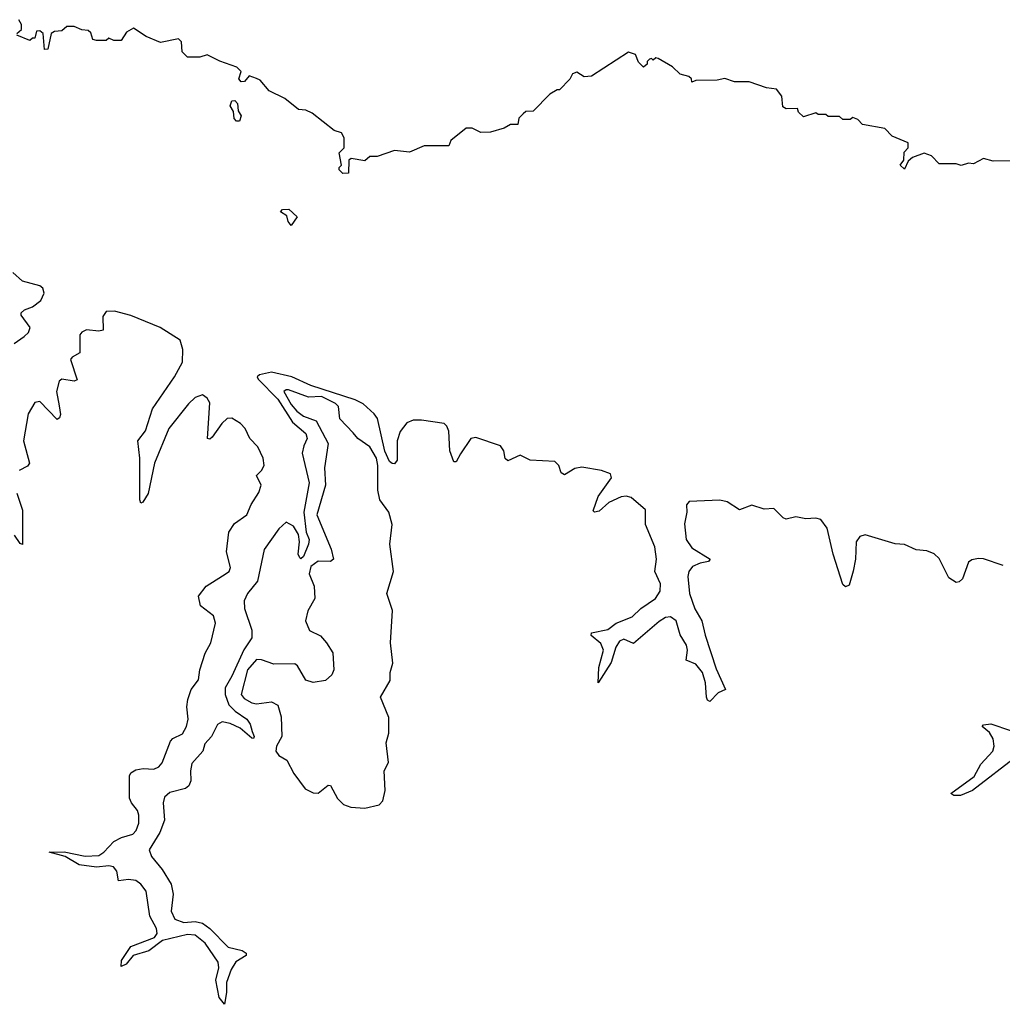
# Model space of a CAD drawing. Extents: x 2528705 to 2678277, y 911730 to 1023331.
# Tile 215 of 241: x 2632103 to 2636092, y 957568 to 961565. Entities that reach past the tile are written whole.
import ezdxf

# ---------------------------------------------------------------- set-up
doc = ezdxf.new("R2010")
doc.units = 0

msp = doc.modelspace()

# ---------------------------------------------------------------- linework, layer by layer
at = {"layer": '0CON20XD'}
for points in [[(2632091.7, 961508.3), (2632110, 961525), (2632110, 961545), (2632100, 961565)], [(2636135, 960992.5), (2636055, 960991.2), (2636015, 961001.2), (2635975, 960980), (2635955, 960982.5), (2635925, 960972.5), (2635905, 960980), (2635835, 960980), (2635805, 961012.5), (2635775, 961022.5), (2635727.5, 961005), (2635710, 960990), (2635695, 960957.5), (2635677.5, 960975), (2635692.5, 960995), (2635693, 961027), (2635710, 961045), (2635710, 961065), (2635645, 961092.5), (2635615, 961123.3), (2635525, 961140), (2635505, 961160), (2635485, 961167.5), (2635475, 961160), (2635445, 961160), (2635431.7, 961171.7), (2635385, 961172.5), (2635375, 961180), (2635345, 961180), (2635335, 961187.5), (2635285, 961170), (2635265, 961190), (2635260, 961205), (2635215, 961202.5), (2635201.7, 961211.7), (2635197.5, 961255), (2635175, 961282.5), (2635135, 961288.8), (2635065, 961313.3), (2635005, 961312.5), (2634965, 961326.7), (2634935, 961320), (2634848.3, 961318.3), (2634831.7, 961311.7), (2634830, 961325), (2634820, 961335), (2634783.9, 961343.9), (2634753.6, 961373.6), (2634695, 961407.5), (2634685, 961410), (2634675, 961400), (2634667.5, 961407.5), (2634660, 961405), (2634650, 961395), (2634650, 961385), (2634635, 961372.5), (2634615, 961392.5), (2634603.3, 961423.3), (2634575, 961433.3), (2634423.9, 961336.1), (2634395, 961333.3), (2634365, 961352), (2634346.7, 961345), (2634336.1, 961323.9), (2634295, 961280), (2634285, 961280), (2634255, 961262.5), (2634187, 961193), (2634158.3, 961191.7), (2634147, 961183), (2634130, 961165), (2634125, 961140), (2634095, 961140), (2634070, 961125), (2634015, 961108.8), (2633975, 961107.5), (2633940, 961125), (2633915, 961124), (2633853.3, 961075), (2633845, 961052.5), (2633745, 961053.3), (2633685, 961027.5), (2633625, 961033.3), (2633555, 961010), (2633525, 961010), (2633505, 960992.5), (2633448.3, 961001.7), (2633440, 960995), (2633438.3, 960941.7), (2633415, 960940), (2633400, 960955), (2633400, 960965), (2633410, 960975), (2633400, 961025), (2633420, 961045), (2633420, 961085), (2633410, 961105), (2633380, 961115), (2633290, 961185), (2633265, 961197.5), (2633235, 961200), (2633180, 961245), (2633116.2, 961276.2), (2633079.5, 961319.5), (2633065, 961326.7), (2633035, 961337.5), (2633016.1, 961313.9), (2633002.5, 961312.5), (2632993.3, 961325), (2633002.5, 961355), (2632985, 961372.5), (2632916.1, 961396.1), (2632865, 961422.5), (2632835, 961413.3), (2632785, 961412.5), (2632762.5, 961435), (2632760, 961475), (2632747.7, 961487.7), (2632675, 961472.5), (2632616.2, 961496.2), (2632565, 961531.2), (2632536.7, 961515), (2632515, 961480), (2632485, 961480), (2632465, 961490), (2632455, 961480), (2632415, 961480), (2632400, 961485), (2632391.7, 961511.7), (2632381.7, 961521.7), (2632355, 961523.3), (2632325, 961536.7), (2632295, 961537.5), (2632275, 961520), (2632245, 961517.5), (2632231.7, 961508.3), (2632217.5, 961445), (2632203.6, 961443.6), (2632198.3, 961508.3), (2632185, 961520), (2632171.7, 961518.3), (2632165, 961490), (2632155, 961490), (2632145, 961480), (2632091.7, 961501.7)], [(2632995, 961152.5), (2632983, 961153), (2632973.6, 961163.6), (2632971.7, 961191.7), (2632957.5, 961215), (2632965, 961236.2), (2632976.7, 961236.7), (2632987.5, 961225), (2632990, 961195), (2633002.5, 961175), (2632995, 961152.5)], [(2633205, 960730), (2633192.5, 960745), (2633188.3, 960768.3), (2633162.5, 960785), (2633170, 960795), (2633196.1, 960796.1), (2633230, 960765), (2633205, 960730)], [(2632080.3, 960249.7), (2632121.3, 960278.7), (2632138.7, 960295), (2632145.9, 960315), (2632109.5, 960365), (2632109.2, 960375), (2632122.6, 960387.4), (2632155, 960398.7), (2632189, 960425), (2632202.2, 960455), (2632196.9, 960475), (2632184.5, 960485), (2632115, 960504), (2632075, 960539)], [(2634625, 959174.1), (2634684.8, 959215), (2634703, 959245), (2634703.9, 959275), (2634681.2, 959325), (2634688.9, 959375), (2634681.6, 959425), (2634643.4, 959515), (2634644, 959575), (2634585, 959624.8), (2634565, 959630.6), (2634545, 959627.6), (2634495, 959604.3), (2634455, 959569.6), (2634436.2, 959566.2), (2634431.4, 959571.4), (2634450.9, 959629.1), (2634505.2, 959705), (2634501.5, 959721.5), (2634465, 959734.8), (2634385, 959748.4), (2634357.4, 959742.6), (2634315, 959717.7), (2634300.9, 959725), (2634291.4, 959755), (2634275, 959771.3), (2634175, 959776.4), (2634135, 959797.2), (2634085, 959774.1), (2634073.9, 959783.9), (2634069, 959815), (2634054.7, 959834.7), (2633955, 959869.1), (2633935, 959864.2), (2633892.7, 959802.7), (2633875, 959770.6), (2633865, 959770.6), (2633849, 959815), (2633844.8, 959895), (2633837.1, 959915), (2633825.9, 959925), (2633735, 959939.6), (2633700.7, 959939.3), (2633675, 959928.4), (2633647.5, 959892.5), (2633636.1, 959855), (2633635, 959776.2), (2633625, 959761.4), (2633615, 959762.9), (2633605, 959771.4), (2633585, 959813.1), (2633555.5, 959945.5), (2633542.6, 959965), (2633497.9, 960005), (2633465, 960021.6), (2633285, 960079.6), (2633207.5, 960115), (2633125, 960134.2), (2633076.2, 960123.8), (2633067.7, 960115), (2633070.8, 960105), (2633151.1, 960025), (2633211.1, 959931.1), (2633265.3, 959885.3), (2633270.9, 959865), (2633257.2, 959835), (2633249.7, 959805), (2633279, 959685), (2633256.4, 959565), (2633266.3, 959485), (2633278.7, 959455), (2633276.3, 959435), (2633255, 959385.4), (2633245, 959376), (2633240.1, 959380.1), (2633233.9, 959395), (2633239.5, 959445), (2633234.4, 959475), (2633215, 959508.5), (2633185, 959524.3), (2633155, 959498.3), (2633095.9, 959414.1), (2633068.4, 959285), (2633028.2, 959235), (2633014.2, 959205), (2633015.6, 959175), (2633046, 959086), (2633045.2, 959054.8), (2633012.9, 959007.1), (2632965, 958899.5), (2632937.6, 958852.4), (2632937.6, 958825), (2632952.7, 958782.7), (2632977.4, 958757.4), (2633025, 958724.5), (2633038.5, 958705), (2633047.5, 958675), (2633055.4, 958654.6), (2633053, 958647), (2633045, 958647.5), (2632998.2, 958688.1), (2632958, 958708), (2632925, 958714.8), (2632906.6, 958703.4), (2632882.2, 958655), (2632854.4, 958625.6), (2632846.3, 958595), (2632802.7, 958545), (2632796.6, 958515), (2632797.9, 958475), (2632790.5, 958455), (2632776.2, 958443.8), (2632712.5, 958427.4), (2632691.4, 958408.6), (2632686, 958385), (2632691.5, 958315), (2632672.4, 958265), (2632628.6, 958195), (2632637.8, 958167.8), (2632681.9, 958115), (2632717.8, 958055), (2632726.9, 958015), (2632718.8, 957945), (2632732.8, 957912.8), (2632769.7, 957899.7), (2632815, 957903.3), (2632845, 957897.1), (2632875, 957875.8), (2632949.8, 957799.8), (2633006.6, 957786.6), (2633023.3, 957775), (2633022.2, 957765), (2632980.6, 957739.4), (2632961.6, 957708.4), (2632943.3, 957656.7), (2632942.3, 957615), (2632935, 957567.5), (2632912.5, 957595), (2632899.6, 957665), (2632911.3, 957715), (2632908.5, 957738.5), (2632855.9, 957815.9), (2632815, 957848.4), (2632785, 957850.5), (2632683.1, 957826.9), (2632626.9, 957785), (2632564.4, 957765.6), (2632535, 957730.3), (2632515, 957721.1), (2632516.1, 957745), (2632555, 957802.2), (2632650.8, 957839.1), (2632661.8, 957855), (2632658.6, 957875), (2632631.7, 957925), (2632616.4, 958026.4), (2632595.6, 958055.6), (2632575, 958070.2), (2632545, 958074.5), (2632505, 958068.5), (2632497.4, 958107.4), (2632484.6, 958125), (2632465, 958129.8), (2632415, 958124.6), (2632345, 958133.4), (2632288.1, 958168.1), (2632223.3, 958185), (2632283.7, 958186.3), (2632368.5, 958168.5), (2632425, 958172.2), (2632445.1, 958184.9), (2632485, 958228), (2632516.4, 958245), (2632562, 958258), (2632576.6, 958273.4), (2632587.4, 958302.6), (2632587.6, 958335), (2632581.5, 958355), (2632556.8, 958385), (2632549, 958405), (2632549.6, 958495), (2632555, 958506.7), (2632575, 958519.1), (2632605, 958524.5), (2632647.5, 958522.5), (2632668.7, 958531.3), (2632681.9, 958548.1), (2632715, 958635.4), (2632725, 958646.5), (2632763.9, 958665), (2632780, 958695), (2632787.5, 958725), (2632782.4, 958775), (2632786, 958805), (2632799.8, 958845), (2632829.1, 958885), (2632834.5, 958925), (2632856.4, 958993.6), (2632879.7, 959035), (2632898.7, 959115), (2632890.3, 959145), (2632837.5, 959185), (2632829.4, 959225), (2632860.2, 959265), (2632926.7, 959306.7), (2632953.2, 959325), (2632959.2, 959340.8), (2632943.4, 959405), (2632952.6, 959485), (2632975, 959519.1), (2633025.3, 959554.7), (2633042.9, 959597.1), (2633073.4, 959645), (2633083.4, 959675), (2633064.7, 959715), (2633085.1, 959734.9), (2633095.4, 959755), (2633091, 959785), (2633070.6, 959830.6), (2633037.5, 959865), (2633018.1, 959905), (2632999.3, 959925), (2632965, 959946.8), (2632945, 959946), (2632923.9, 959926.1), (2632885, 959870), (2632875, 959861.5), (2632866.2, 959865), (2632875, 960009.1), (2632865, 960028.3), (2632845, 960041.4), (2632815, 960030.6), (2632787.9, 960005), (2632709.3, 959905), (2632650.6, 959765), (2632625, 959641.9), (2632603.2, 959606.8), (2632595, 959602.5), (2632591.5, 959615), (2632590.6, 959785), (2632582.8, 959855), (2632613.6, 959896.4), (2632642.5, 959985), (2632731.7, 960115), (2632764, 960175), (2632765, 960226), (2632754.2, 960264.2), (2632674.1, 960315), (2632555, 960364.1), (2632488, 960382), (2632455, 960379.8), (2632440.3, 960359.7), (2632441.9, 960305), (2632425, 960300.7), (2632374.9, 960305.2), (2632355, 960295.7), (2632348.1, 960285), (2632347.8, 960212.2), (2632315.8, 960194.2), (2632310, 960185), (2632336.6, 960103.4), (2632325, 960097.1), (2632275, 960105.2), (2632263.2, 960096.8), (2632252.8, 960055), (2632263.1, 959996.9), (2632268.4, 959961.6), (2632265, 959948.9), (2632255, 959941.3), (2632185, 960015.5), (2632165, 960011.4), (2632137.4, 959965), (2632119.3, 959855), (2632143.8, 959765), (2632135, 959752.7), (2632101.7, 959735)], [(2633505, 958364.2), (2633563.1, 958376.9), (2633577, 958393), (2633586.7, 958435), (2633583.1, 958515), (2633600.6, 958549.4), (2633591.1, 958628.9), (2633601.1, 958668.9), (2633602.3, 958732.3), (2633568.5, 958815), (2633607.8, 958882.2), (2633607.8, 958915), (2633617.4, 958952.6), (2633608.9, 959035), (2633616.9, 959166.9), (2633593.8, 959235), (2633621.2, 959325), (2633605.8, 959435.8), (2633615.7, 959515), (2633601.3, 959565), (2633564.6, 959615.4), (2633557.5, 959655), (2633557.6, 959755), (2633551.7, 959785), (2633525, 959830.9), (2633475.5, 959865), (2633457, 959887), (2633403.2, 959945), (2633397.7, 959995), (2633385, 960007.2), (2633328.8, 960035), (2633275, 960032.3), (2633195, 960061.7), (2633185, 960062.5), (2633176.2, 960055), (2633205, 960002.2), (2633227.9, 959975), (2633255, 959955.8), (2633306.8, 959936.8), (2633355.8, 959845), (2633340.8, 959745), (2633344.8, 959674.8), (2633309.8, 959555), (2633368.1, 959415), (2633376.5, 959375), (2633364.6, 959365.4), (2633315, 959366.9), (2633284.8, 959345), (2633279, 959315), (2633298.4, 959265), (2633301.3, 959215), (2633273.3, 959165), (2633263.3, 959125), (2633280, 959085), (2633325, 959063.1), (2633348.1, 959035), (2633374.2, 958995), (2633378.5, 958925), (2633370.6, 958905), (2633345, 958882.7), (2633295, 958874.5), (2633265, 958883.3), (2633231.5, 958941.5), (2633220, 958950), (2633135, 958948.9), (2633085, 958966.6), (2633065, 958967.7), (2633027.8, 958925), (2633003, 958825), (2633015, 958808.8), (2633045, 958791.5), (2633065, 958787.8), (2633125, 958796), (2633151.6, 958781.6), (2633164.1, 958735), (2633168, 958655), (2633146.2, 958615), (2633142.5, 958595), (2633155, 958577.9), (2633188.3, 958558.3), (2633216.3, 958505), (2633262.7, 958442.7), (2633295, 958426.2), (2633315, 958424.2), (2633355, 958457.1), (2633365, 958455.8), (2633393.2, 958403.2), (2633418.3, 958378.3), (2633447.6, 958367.6), (2633505, 958364.2)], [(2632092.3, 959642.3), (2632115, 959573.8), (2632115.2, 959434.8), (2632105, 959438.5), (2632082.5, 959472.5)], [(2636095, 959349.1), (2636015, 959375.8), (2635995, 959377.2), (2635968.5, 959371.5), (2635955, 959362), (2635930.5, 959295), (2635917.4, 959282.6), (2635905, 959280.5), (2635875, 959298.7), (2635835, 959377.6), (2635815, 959396.8), (2635785, 959408.2), (2635742.4, 959412.4), (2635695, 959434.8), (2635656.5, 959436.5), (2635535, 959472.9), (2635513, 959467), (2635498.4, 959445), (2635495.5, 959375), (2635486.2, 959326.2), (2635470.5, 959269.5), (2635455, 959262.7), (2635445, 959271.8), (2635405.4, 959395), (2635380.5, 959500.5), (2635355, 959536.3), (2635335, 959541), (2635295, 959538), (2635253.3, 959546.7), (2635215, 959536.9), (2635201.9, 959541.9), (2635165, 959580), (2635125, 959577.3), (2635075, 959593.6), (2635025, 959575.2), (2634975, 959607.2), (2634945, 959614.6), (2634821.5, 959608.5), (2634810.4, 959595), (2634811.8, 959565), (2634801.3, 959518.7), (2634808.5, 959455), (2634831.2, 959421.2), (2634905.6, 959375), (2634900, 959365), (2634865, 959359), (2634834.9, 959345.1), (2634819.2, 959325), (2634815.5, 959305), (2634821.9, 959235), (2634843.5, 959173.5), (2634871.7, 959125), (2634886.4, 959066.4), (2634929.8, 958929.8), (2634968.8, 958845), (2634938.5, 958831.5), (2634905, 958796.7), (2634895, 958802.5), (2634891.4, 958815), (2634887.8, 958872.2), (2634874.8, 958915), (2634847.8, 958947.8), (2634808.9, 958965), (2634814.6, 959005), (2634810.5, 959025), (2634785, 959067.7), (2634768.6, 959125), (2634745, 959140.9), (2634725, 959137.4), (2634698.8, 959121.2), (2634595, 959032.8), (2634555, 959049.4), (2634538.2, 959041.9), (2634522.9, 959017.1), (2634504.2, 958955), (2634452, 958872), (2634454.7, 958935), (2634473, 959005), (2634462.8, 959032.8), (2634423.1, 959065), (2634423.8, 959075), (2634490.3, 959089.7), (2634525, 959114.3), (2634589, 959141), (2634625, 959174.1)], [(2636154, 958576), (2635970.5, 958435), (2635922.5, 958415), (2635895.6, 958415.6), (2635883.1, 958423.1), (2635978.2, 958491.8), (2636005, 958542.5), (2636053.5, 958595), (2636058.7, 958615), (2636054.4, 958645), (2636040.5, 958670.5), (2636010, 958695), (2636015, 958702), (2636045, 958706.4), (2636125, 958679.4)]]:
    msp.add_lwpolyline(points, dxfattribs=at)

doc.saveas('drawing.dxf')
